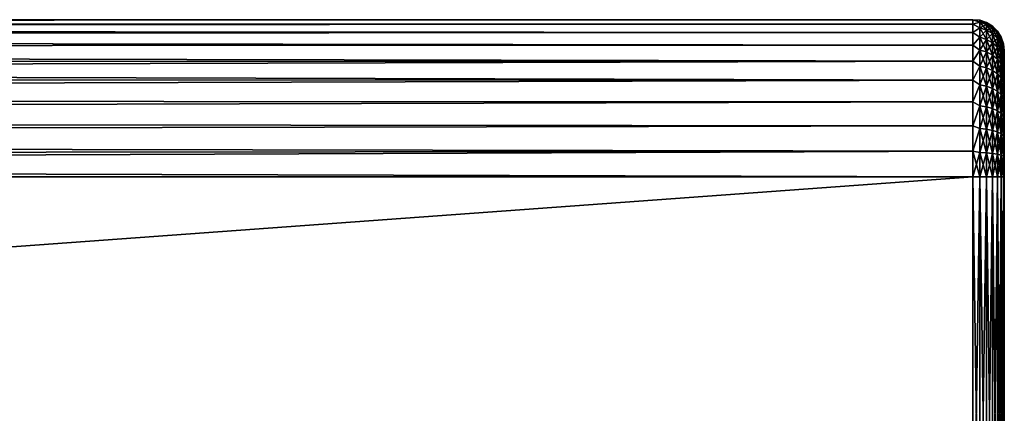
# Model space of a CAD drawing. Extents: x 0 to 500, y -78 to 1786.
# Tile 113 of 195: x 438 to 500, y 825 to 850. Entities that reach past the tile are written whole.
import ezdxf

# ---------------------------------------------------------------- set-up
doc = ezdxf.new("R2010")
doc.units = 0
doc.header["$LTSCALE"] = 52.148148
for name, color, linetype in [('34', 7, 'CONTINUOUS'), ('36', 7, 'CONTINUOUS'), ('37', 7, 'CONTINUOUS'), ('38', 7, 'CONTINUOUS'), ('60', 7, 'CONTINUOUS'), ('61', 7, 'CONTINUOUS'), ('62', 7, 'CONTINUOUS')]:
    doc.layers.add(name, color=color, linetype=linetype)

msp = doc.modelspace()

# ---------------------------------------------------------------- linework, layer by layer
at = {"layer": '34', "color": 7, "linetype": 'CONTINUOUS'}
for points in [[(500, 848.2, 0), (500, 848.17, 0.697), (500, 848.17, -0.697), (500, 848.2, 0)], [(500, 848.17, 0.697), (500, 848.078, 1.389), (500, 848.17, -0.697), (500, 848.17, 0.697)], [(500, 848.17, -0.697), (500, 848.078, 1.389), (500, 848.078, -1.389), (500, 848.17, -0.697)], [(500, 848.078, 1.389), (500, 847.927, 2.071), (500, 848.078, -1.389), (500, 848.078, 1.389)], [(500, 848.078, -1.389), (500, 847.927, 2.071), (500, 847.927, -2.071), (500, 848.078, -1.389)], [(500, 847.927, 2.071), (500, 847.718, 2.736), (500, 847.927, -2.071), (500, 847.927, 2.071)], [(500, 847.927, -2.071), (500, 847.718, 2.736), (500, 847.718, -2.736), (500, 847.927, -2.071)], [(500, 847.718, 2.736), (500, 847.45, 3.381), (500, 847.718, -2.736), (500, 847.718, 2.736)], [(500, 847.718, -2.736), (500, 847.45, 3.381), (500, 847.45, -3.381), (500, 847.718, -2.736)], [(500, 847.45, 3.381), (500, 847.128, 4), (500, 847.45, -3.381), (500, 847.45, 3.381)], [(500, 847.45, -3.381), (500, 847.128, 4), (500, 847.128, -4), (500, 847.45, -3.381)], [(500, 847.128, 4), (500, 846.753, 4.589), (500, 847.128, -4), (500, 847.128, 4)], [(500, 847.128, -4), (500, 846.753, 4.589), (500, 846.753, -4.589), (500, 847.128, -4)], [(500, 846.753, 4.589), (500, 846.328, 5.142), (500, 846.753, -4.589), (500, 846.753, 4.589)], [(500, 846.753, -4.589), (500, 846.328, 5.142), (500, 846.328, -5.142), (500, 846.753, -4.589)], [(500, 846.328, 5.142), (500, 845.857, 5.657), (500, 846.328, -5.142), (500, 846.328, 5.142)], [(500, 846.328, -5.142), (500, 845.857, 5.657), (500, 845.857, -5.657), (500, 846.328, -5.142)], [(500, 845.857, 5.657), (500, 845.342, 6.128), (500, 845.857, -5.657), (500, 845.857, 5.657)], [(500, 845.857, -5.657), (500, 845.342, 6.128), (500, 845.342, -6.128), (500, 845.857, -5.657)], [(500, 845.342, 6.128), (500, 844.789, 6.553), (500, 845.342, -6.128), (500, 845.342, 6.128)], [(500, 845.342, -6.128), (500, 844.789, 6.553), (500, 844.789, -6.553), (500, 845.342, -6.128)], [(500, 844.789, 6.553), (500, 844.2, 6.928), (500, 844.789, -6.553), (500, 844.789, 6.553)], [(500, 844.789, -6.553), (500, 844.2, 6.928), (500, 844.2, -6.928), (500, 844.789, -6.553)], [(500, 844.2, 6.928), (500, 843.581, 7.25), (500, 844.2, -6.928), (500, 844.2, 6.928)], [(500, 844.2, -6.928), (500, 843.581, 7.25), (500, 843.581, -7.25), (500, 844.2, -6.928)], [(500, 843.581, 7.25), (500, 842.936, 7.518), (500, 843.581, -7.25), (500, 843.581, 7.25)], [(500, 843.581, -7.25), (500, 842.936, 7.518), (500, 842.936, -7.518), (500, 843.581, -7.25)], [(500, 842.936, 7.518), (500, 842.271, 7.727), (500, 842.936, -7.518), (500, 842.936, 7.518)], [(500, 842.936, -7.518), (500, 842.271, 7.727), (500, 842.271, -7.727), (500, 842.936, -7.518)], [(500, 842.271, 7.727), (500, 841.589, 7.878), (500, 842.271, -7.727), (500, 842.271, 7.727)], [(500, 842.271, -7.727), (500, 841.589, 7.878), (500, 841.589, -7.878), (500, 842.271, -7.727)], [(500, 841.589, 7.878), (500, 840.897, 7.97), (500, 841.589, -7.878), (500, 841.589, 7.878)], [(500, 841.589, -7.878), (500, 840.897, 7.97), (500, 840.897, -7.97), (500, 841.589, -7.878)], [(500, 840.897, 7.97), (500, 840.2, 8), (500, 840.897, -7.97), (500, 840.897, 7.97)], [(500, 840.897, -7.97), (500, 840.2, 8), (500, 840.2, -8), (500, 840.897, -7.97)], [(500, 840.2, 8), (500, 810.2, 8), (500, 840.2, -8), (500, 840.2, 8)], [(500, 840.2, -8), (500, 810.2, 8), (500, 810.2, -8), (500, 840.2, -8)]]:
    msp.add_3dface(points, dxfattribs=at)
at = {"layer": '36', "color": 7, "linetype": 'CONTINUOUS'}
for points in [[(86.18, 810.2, -10), (86.18, 840.2, -10), (498, 840.2, -10), (86.18, 810.2, -10)], [(498, 810.2, -10), (86.18, 810.2, -10), (498, 840.2, -10), (498, 810.2, -10)]]:
    msp.add_3dface(points, dxfattribs=at)
at = {"layer": '37', "color": 7, "linetype": 'CONTINUOUS'}
for points in [[(89.655, 849.674, -3.2), (89.876, 850.013, -1.923), (498, 849.894, -2.455), (89.655, 849.674, -3.2)], [(89.876, 850.013, 1.923), (89.655, 849.674, 3.2), (498, 849.894, 2.455), (89.876, 850.013, 1.923)], [(89.876, 850.013, -1.923), (89.986, 850.179, -0.641), (498, 850.166, -0.826), (89.876, 850.013, -1.923)], [(89.986, 850.179, 0.641), (89.876, 850.013, 1.923), (498, 850.166, 0.826), (89.986, 850.179, 0.641)], [(498, 849.894, -2.455), (89.876, 850.013, -1.923), (498, 850.166, -0.826), (498, 849.894, -2.455)], [(498, 850.166, 0.826), (89.876, 850.013, 1.923), (498, 849.894, 2.455), (498, 850.166, 0.826)], [(89.986, 850.179, -0.641), (89.986, 850.179, 0.641), (498, 850.166, -0.826), (89.986, 850.179, -0.641)], [(498, 850.166, -0.826), (89.986, 850.179, 0.641), (498, 850.166, 0.826), (498, 850.166, -0.826)], [(89.321, 849.149, -4.462), (89.655, 849.674, -3.2), (498, 849.358, -4.017), (89.321, 849.149, -4.462)], [(89.655, 849.674, 3.2), (89.321, 849.149, 4.462), (498, 849.358, 4.017), (89.655, 849.674, 3.2)], [(498, 848.572, -5.469), (89.321, 849.149, -4.462), (498, 849.358, -4.017), (498, 848.572, -5.469)], [(498, 849.358, 4.017), (89.321, 849.149, 4.462), (498, 848.572, 5.469), (498, 849.358, 4.017)], [(498, 849.358, -4.017), (89.655, 849.674, -3.2), (498, 849.894, -2.455), (498, 849.358, -4.017)], [(498, 849.894, 2.455), (89.655, 849.674, 3.2), (498, 849.358, 4.017), (498, 849.894, 2.455)], [(88.879, 848.424, -5.689), (89.321, 849.149, -4.462), (498, 848.572, -5.469), (88.879, 848.424, -5.689)], [(89.321, 849.149, 4.462), (88.879, 848.424, 5.689), (498, 848.572, 5.469), (89.321, 849.149, 4.462)], [(88.348, 847.492, -6.843), (88.879, 848.424, -5.689), (498, 847.557, -6.773), (88.348, 847.492, -6.843)], [(88.879, 848.424, 5.689), (88.348, 847.492, 6.843), (498, 847.557, 6.773), (88.879, 848.424, 5.689)], [(498, 847.557, -6.773), (88.879, 848.424, -5.689), (498, 848.572, -5.469), (498, 847.557, -6.773)], [(498, 848.572, 5.469), (88.879, 848.424, 5.689), (498, 847.557, 6.773), (498, 848.572, 5.469)], [(88.348, 847.492, 6.843), (87.772, 846.374, 7.866), (498, 847.557, 6.773), (88.348, 847.492, 6.843)], [(498, 847.557, 6.773), (87.772, 846.374, 7.866), (498, 846.342, 7.891), (498, 847.557, 6.773)], [(87.772, 846.374, -7.866), (88.348, 847.492, -6.843), (498, 846.342, -7.891), (87.772, 846.374, -7.866)], [(498, 846.342, -7.891), (88.348, 847.492, -6.843), (498, 847.557, -6.773), (498, 846.342, -7.891)], [(87.22, 845.132, -8.699), (87.772, 846.374, -7.866), (498, 846.342, -7.891), (87.22, 845.132, -8.699)], [(87.772, 846.374, 7.866), (87.22, 845.132, 8.699), (498, 846.342, 7.891), (87.772, 846.374, 7.866)], [(498, 844.959, -8.795), (87.22, 845.132, -8.699), (498, 846.342, -7.891), (498, 844.959, -8.795)], [(498, 846.342, 7.891), (87.22, 845.132, 8.699), (498, 844.959, 8.795), (498, 846.342, 7.891)], [(86.762, 843.853, -9.309), (87.22, 845.132, -8.699), (498, 844.959, -8.795), (86.762, 843.853, -9.309)], [(87.22, 845.132, 8.699), (86.762, 843.853, 9.309), (498, 844.959, 8.795), (87.22, 845.132, 8.699)], [(498, 843.447, -9.458), (86.762, 843.853, -9.309), (498, 844.959, -8.795), (498, 843.447, -9.458)], [(498, 844.959, 8.795), (86.762, 843.853, 9.309), (498, 843.447, 9.458), (498, 844.959, 8.795)], [(86.435, 842.599, -9.708), (86.762, 843.853, -9.309), (498, 843.447, -9.458), (86.435, 842.599, -9.708)], [(86.762, 843.853, 9.309), (86.435, 842.599, 9.708), (498, 843.447, 9.458), (86.762, 843.853, 9.309)], [(498, 841.846, -9.864), (86.435, 842.599, -9.708), (498, 843.447, -9.458), (498, 841.846, -9.864)], [(498, 843.447, 9.458), (86.435, 842.599, 9.708), (498, 841.846, 9.864), (498, 843.447, 9.458)], [(86.243, 841.386, -9.929), (86.435, 842.599, -9.708), (498, 841.846, -9.864), (86.243, 841.386, -9.929)], [(86.435, 842.599, 9.708), (86.243, 841.386, 9.929), (498, 841.846, 9.864), (86.435, 842.599, 9.708)], [(86.243, 841.386, 9.929), (86.18, 840.2, 10), (498, 841.846, 9.864), (86.243, 841.386, 9.929)], [(498, 841.846, 9.864), (86.18, 840.2, 10), (498, 840.2, 10), (498, 841.846, 9.864)], [(498, 840.2, -10), (86.243, 841.386, -9.929), (498, 841.846, -9.864), (498, 840.2, -10)], [(86.18, 840.2, -10), (86.243, 841.386, -9.929), (498, 840.2, -10), (86.18, 840.2, -10)]]:
    msp.add_3dface(points, dxfattribs=at)
at = {"layer": '38', "color": 7, "linetype": 'CONTINUOUS'}
for points in [[(86.18, 840.2, 10), (86.18, 810.2, 10), (498, 810.2, 10), (86.18, 840.2, 10)], [(86.18, 840.2, 10), (498, 810.2, 10), (498, 840.2, 10), (86.18, 840.2, 10)]]:
    msp.add_3dface(points, dxfattribs=at)
at = {"layer": '60', "color": 7, "linetype": 'CONTINUOUS'}
for points in [[(498, 840.2, 10), (498, 810.2, 10), (498.445, 810.2, 9.95), (498, 840.2, 10)], [(498, 840.2, 10), (498.445, 810.2, 9.95), (498.445, 840.2, 9.95), (498, 840.2, 10)], [(498.445, 810.2, 9.95), (498.868, 810.2, 9.802), (498.445, 840.2, 9.95), (498.445, 810.2, 9.95)], [(498.868, 810.2, 9.802), (498.868, 840.2, 9.802), (498.445, 840.2, 9.95), (498.868, 810.2, 9.802)], [(498.868, 810.2, 9.802), (499.248, 810.2, 9.563), (498.868, 840.2, 9.802), (498.868, 810.2, 9.802)], [(499.248, 810.2, 9.563), (499.248, 840.2, 9.563), (498.868, 840.2, 9.802), (499.248, 810.2, 9.563)], [(499.248, 810.2, 9.563), (499.565, 810.2, 9.246), (499.248, 840.2, 9.563), (499.248, 810.2, 9.563)], [(499.565, 810.2, 9.246), (499.565, 840.2, 9.246), (499.248, 840.2, 9.563), (499.565, 810.2, 9.246)], [(499.565, 810.2, 9.246), (499.803, 810.2, 8.866), (499.565, 840.2, 9.246), (499.565, 810.2, 9.246)], [(499.803, 810.2, 8.866), (499.803, 840.2, 8.866), (499.565, 840.2, 9.246), (499.803, 810.2, 8.866)], [(499.803, 810.2, 8.866), (499.95, 810.2, 8.443), (499.803, 840.2, 8.866), (499.803, 810.2, 8.866)], [(499.95, 810.2, 8.443), (499.95, 840.2, 8.443), (499.803, 840.2, 8.866), (499.95, 810.2, 8.443)], [(500, 810.2, 8), (500, 840.2, 8), (499.95, 840.2, 8.443), (500, 810.2, 8)], [(499.95, 810.2, 8.443), (500, 810.2, 8), (499.95, 840.2, 8.443), (499.95, 810.2, 8.443)]]:
    msp.add_3dface(points, dxfattribs=at)
at = {"layer": '61', "color": 7, "linetype": 'CONTINUOUS'}
for points in [[(498, 849.894, -2.455), (498, 850.166, -0.826), (498.445, 850.027, -1.557), (498, 849.894, -2.455)], [(498, 850.166, -0.826), (498, 850.166, 0.826), (498.445, 850.15), (498, 850.166, -0.826)], [(498, 850.166, -0.826), (498.445, 850.15), (498.445, 850.027, -1.557), (498, 850.166, -0.826)], [(498, 850.166, 0.826), (498, 849.894, 2.455), (498.445, 850.027, 1.557), (498, 850.166, 0.826)], [(498, 850.166, 0.826), (498.445, 850.027, 1.557), (498.445, 850.15), (498, 850.166, 0.826)], [(498, 849.894, -2.455), (498.445, 850.027, -1.557), (498.445, 849.663, -3.075), (498, 849.894, -2.455)], [(498, 849.894, 2.455), (498.445, 849.663, 3.075), (498.445, 850.027, 1.557), (498, 849.894, 2.455)], [(498.868, 850.002), (498.868, 849.881, -1.533), (498.445, 850.15), (498.868, 850.002)], [(498.445, 850.027, 1.557), (498.868, 850.002), (498.445, 850.15), (498.445, 850.027, 1.557)], [(498.445, 850.15), (498.868, 849.881, -1.533), (498.445, 850.027, -1.557), (498.445, 850.15)], [(498.868, 849.881, 1.533), (498.868, 850.002), (498.445, 850.027, 1.557), (498.868, 849.881, 1.533)], [(498.445, 849.663, 3.075), (498.868, 849.881, 1.533), (498.445, 850.027, 1.557), (498.445, 849.663, 3.075)], [(498.868, 849.881, -1.533), (498.868, 849.522, -3.029), (498.445, 850.027, -1.557), (498.868, 849.881, -1.533)], [(498.445, 850.027, -1.557), (498.868, 849.522, -3.029), (498.445, 849.663, -3.075), (498.445, 850.027, -1.557)], [(499.248, 849.763), (499.248, 849.645, -1.496), (498.868, 850.002), (499.248, 849.763)], [(498.868, 849.881, 1.533), (499.248, 849.763), (498.868, 850.002), (498.868, 849.881, 1.533)], [(498.868, 850.002), (499.248, 849.645, -1.496), (498.868, 849.881, -1.533), (498.868, 850.002)], [(498, 849.358, -4.017), (498, 849.894, -2.455), (498.445, 849.663, -3.075), (498, 849.358, -4.017)], [(498, 849.894, 2.455), (498, 849.358, 4.017), (498.445, 849.663, 3.075), (498, 849.894, 2.455)], [(498, 849.358, -4.017), (498.445, 849.663, -3.075), (498.445, 849.065, -4.517), (498, 849.358, -4.017)], [(498, 849.358, 4.017), (498.445, 849.065, 4.517), (498.445, 849.663, 3.075), (498, 849.358, 4.017)], [(498, 848.572, -5.469), (498, 849.358, -4.017), (498.445, 849.065, -4.517), (498, 848.572, -5.469)], [(498, 849.358, 4.017), (498, 848.572, 5.469), (498.445, 849.065, 4.517), (498, 849.358, 4.017)], [(498.868, 849.522, 3.029), (498.868, 849.881, 1.533), (498.445, 849.663, 3.075), (498.868, 849.522, 3.029)], [(498.445, 849.065, 4.517), (498.868, 849.522, 3.029), (498.445, 849.663, 3.075), (498.445, 849.065, 4.517)], [(498.868, 849.522, -3.029), (498.868, 848.933, -4.45), (498.445, 849.663, -3.075), (498.868, 849.522, -3.029)], [(498.445, 849.663, -3.075), (498.868, 848.933, -4.45), (498.445, 849.065, -4.517), (498.445, 849.663, -3.075)], [(498.868, 848.933, 4.45), (498.868, 849.522, 3.029), (498.445, 849.065, 4.517), (498.868, 848.933, 4.45)], [(499.248, 849.645, 1.496), (499.248, 849.763), (498.868, 849.881, 1.533), (499.248, 849.645, 1.496)], [(498.868, 849.522, 3.029), (499.248, 849.645, 1.496), (498.868, 849.881, 1.533), (498.868, 849.522, 3.029)], [(499.248, 849.645, -1.496), (499.248, 849.295, -2.955), (498.868, 849.881, -1.533), (499.248, 849.645, -1.496)], [(498.868, 849.881, -1.533), (499.248, 849.295, -2.955), (498.868, 849.522, -3.029), (498.868, 849.881, -1.533)], [(499.248, 849.295, 2.955), (499.248, 849.645, 1.496), (498.868, 849.522, 3.029), (499.248, 849.295, 2.955)], [(498.868, 848.933, 4.45), (499.248, 849.295, 2.955), (498.868, 849.522, 3.029), (498.868, 848.933, 4.45)], [(499.248, 849.295, -2.955), (499.248, 848.721, -4.342), (498.868, 849.522, -3.029), (499.248, 849.295, -2.955)], [(498.868, 849.522, -3.029), (499.248, 848.721, -4.342), (498.868, 848.933, -4.45), (498.868, 849.522, -3.029)], [(499.565, 849.446), (499.565, 849.332, -1.446), (499.248, 849.763), (499.565, 849.446)], [(499.248, 849.645, 1.496), (499.565, 849.446), (499.248, 849.763), (499.248, 849.645, 1.496)], [(499.248, 849.763), (499.565, 849.332, -1.446), (499.248, 849.645, -1.496), (499.248, 849.763)], [(499.565, 849.332, 1.446), (499.565, 849.446), (499.248, 849.645, 1.496), (499.565, 849.332, 1.446)], [(499.248, 849.295, 2.955), (499.565, 849.332, 1.446), (499.248, 849.645, 1.496), (499.248, 849.295, 2.955)], [(499.565, 849.332, -1.446), (499.565, 848.993, -2.857), (499.248, 849.645, -1.496), (499.565, 849.332, -1.446)], [(499.248, 849.645, -1.496), (499.565, 848.993, -2.857), (499.248, 849.295, -2.955), (499.248, 849.645, -1.496)], [(499.565, 848.993, 2.857), (499.565, 849.332, 1.446), (499.248, 849.295, 2.955), (499.565, 848.993, 2.857)], [(499.803, 849.066), (499.803, 848.957, -1.387), (499.565, 849.446), (499.803, 849.066)], [(499.565, 849.332, 1.446), (499.803, 849.066), (499.565, 849.446), (499.565, 849.332, 1.446)], [(499.565, 849.446), (499.803, 848.957, -1.387), (499.565, 849.332, -1.446), (499.565, 849.446)], [(499.803, 848.957, 1.387), (499.803, 849.066), (499.565, 849.332, 1.446), (499.803, 848.957, 1.387)], [(499.565, 848.993, 2.857), (499.803, 848.957, 1.387), (499.565, 849.332, 1.446), (499.565, 848.993, 2.857)], [(499.803, 848.957, -1.387), (499.803, 848.632, -2.74), (499.565, 849.332, -1.446), (499.803, 848.957, -1.387)], [(499.565, 849.332, -1.446), (499.803, 848.632, -2.74), (499.565, 848.993, -2.857), (499.565, 849.332, -1.446)], [(498, 848.572, -5.469), (498.445, 849.065, -4.517), (498.445, 848.25, -5.848), (498, 848.572, -5.469)], [(498, 848.572, 5.469), (498.445, 848.25, 5.848), (498.445, 849.065, 4.517), (498, 848.572, 5.469)], [(498.445, 848.25, 5.848), (498.868, 848.933, 4.45), (498.445, 849.065, 4.517), (498.445, 848.25, 5.848)], [(498.868, 848.933, -4.45), (498.868, 848.13, -5.761), (498.445, 849.065, -4.517), (498.868, 848.933, -4.45)], [(498.445, 849.065, -4.517), (498.868, 848.13, -5.761), (498.445, 848.25, -5.848), (498.445, 849.065, -4.517)], [(498.868, 848.13, 5.761), (498.868, 848.933, 4.45), (498.445, 848.25, 5.848), (498.868, 848.13, 5.761)], [(499.248, 848.721, 4.342), (499.248, 849.295, 2.955), (498.868, 848.933, 4.45), (499.248, 848.721, 4.342)], [(498.868, 848.13, 5.761), (499.248, 848.721, 4.342), (498.868, 848.933, 4.45), (498.868, 848.13, 5.761)], [(499.248, 848.721, -4.342), (499.248, 847.937, -5.621), (498.868, 848.933, -4.45), (499.248, 848.721, -4.342)], [(498.868, 848.933, -4.45), (499.248, 847.937, -5.621), (498.868, 848.13, -5.761), (498.868, 848.933, -4.45)], [(499.248, 847.937, 5.621), (499.248, 848.721, 4.342), (498.868, 848.13, 5.761), (499.248, 847.937, 5.621)], [(499.248, 848.721, 4.342), (499.565, 848.993, 2.857), (499.248, 849.295, 2.955), (499.248, 848.721, 4.342)], [(499.565, 848.993, -2.857), (499.565, 848.438, -4.198), (499.248, 849.295, -2.955), (499.565, 848.993, -2.857)], [(499.248, 849.295, -2.955), (499.565, 848.438, -4.198), (499.248, 848.721, -4.342), (499.248, 849.295, -2.955)], [(499.565, 848.438, 4.198), (499.565, 848.993, 2.857), (499.248, 848.721, 4.342), (499.565, 848.438, 4.198)], [(499.248, 847.937, 5.621), (499.565, 848.438, 4.198), (499.248, 848.721, 4.342), (499.248, 847.937, 5.621)], [(499.565, 848.438, -4.198), (499.565, 847.68, -5.435), (499.248, 848.721, -4.342), (499.565, 848.438, -4.198)], [(499.248, 848.721, -4.342), (499.565, 847.68, -5.435), (499.248, 847.937, -5.621), (499.248, 848.721, -4.342)], [(499.803, 848.632, 2.74), (499.803, 848.957, 1.387), (499.565, 848.993, 2.857), (499.803, 848.632, 2.74)], [(499.565, 848.438, 4.198), (499.803, 848.632, 2.74), (499.565, 848.993, 2.857), (499.565, 848.438, 4.198)], [(499.803, 848.632, -2.74), (499.803, 848.1, -4.025), (499.565, 848.993, -2.857), (499.803, 848.632, -2.74)], [(499.565, 848.993, -2.857), (499.803, 848.1, -4.025), (499.565, 848.438, -4.198), (499.565, 848.993, -2.857)], [(499.95, 848.643), (499.95, 848.539, -1.321), (499.803, 849.066), (499.95, 848.643)], [(499.803, 848.957, 1.387), (499.95, 848.643), (499.803, 849.066), (499.803, 848.957, 1.387)], [(499.803, 849.066), (499.95, 848.539, -1.321), (499.803, 848.957, -1.387), (499.803, 849.066)], [(499.95, 848.539, 1.321), (499.95, 848.643), (499.803, 848.957, 1.387), (499.95, 848.539, 1.321)], [(499.803, 848.632, 2.74), (499.95, 848.539, 1.321), (499.803, 848.957, 1.387), (499.803, 848.632, 2.74)], [(499.95, 848.539, -1.321), (499.95, 848.23, -2.609), (499.803, 848.957, -1.387), (499.95, 848.539, -1.321)], [(499.803, 848.957, -1.387), (499.95, 848.23, -2.609), (499.803, 848.632, -2.74), (499.803, 848.957, -1.387)], [(498, 847.557, -6.773), (498, 848.572, -5.469), (498.445, 848.25, -5.848), (498, 847.557, -6.773)], [(498, 848.572, 5.469), (498, 847.557, 6.773), (498.445, 848.25, 5.848), (498, 848.572, 5.469)], [(498, 847.557, -6.773), (498.445, 848.25, -5.848), (498.445, 847.236, -7.036), (498, 847.557, -6.773)], [(498, 847.557, 6.773), (498.445, 847.236, 7.036), (498.445, 848.25, 5.848), (498, 847.557, 6.773)], [(498.445, 847.236, 7.036), (498.868, 848.13, 5.761), (498.445, 848.25, 5.848), (498.445, 847.236, 7.036)], [(498.868, 848.13, -5.761), (498.868, 847.131, -6.931), (498.445, 848.25, -5.848), (498.868, 848.13, -5.761)], [(498.445, 848.25, -5.848), (498.868, 847.131, -6.931), (498.445, 847.236, -7.036), (498.445, 848.25, -5.848)], [(498.868, 847.131, 6.931), (498.868, 848.13, 5.761), (498.445, 847.236, 7.036), (498.868, 847.131, 6.931)], [(498.868, 847.131, 6.931), (499.248, 847.937, 5.621), (498.868, 848.13, 5.761), (498.868, 847.131, 6.931)], [(499.248, 847.937, -5.621), (499.248, 846.962, -6.762), (498.868, 848.13, -5.761), (499.248, 847.937, -5.621)], [(498.868, 848.13, -5.761), (499.248, 846.962, -6.762), (498.868, 847.131, -6.931), (498.868, 848.13, -5.761)], [(499.565, 847.68, 5.435), (499.565, 848.438, 4.198), (499.248, 847.937, 5.621), (499.565, 847.68, 5.435)], [(499.803, 848.1, 4.025), (499.803, 848.632, 2.74), (499.565, 848.438, 4.198), (499.803, 848.1, 4.025)], [(499.565, 847.68, 5.435), (499.803, 848.1, 4.025), (499.565, 848.438, 4.198), (499.565, 847.68, 5.435)], [(499.803, 848.1, -4.025), (499.803, 847.373, -5.211), (499.565, 848.438, -4.198), (499.803, 848.1, -4.025)], [(499.565, 848.438, -4.198), (499.803, 847.373, -5.211), (499.565, 847.68, -5.435), (499.565, 848.438, -4.198)], [(499.803, 847.373, 5.211), (499.803, 848.1, 4.025), (499.565, 847.68, 5.435), (499.803, 847.373, 5.211)], [(499.95, 848.23, 2.609), (499.95, 848.539, 1.321), (499.803, 848.632, 2.74), (499.95, 848.23, 2.609)], [(499.803, 848.1, 4.025), (499.95, 848.23, 2.609), (499.803, 848.632, 2.74), (499.803, 848.1, 4.025)], [(499.95, 848.23, -2.609), (499.95, 847.723, -3.833), (499.803, 848.632, -2.74), (499.95, 848.23, -2.609)], [(499.803, 848.632, -2.74), (499.95, 847.723, -3.833), (499.803, 848.1, -4.025), (499.803, 848.632, -2.74)], [(499.95, 847.723, 3.833), (499.95, 848.23, 2.609), (499.803, 848.1, 4.025), (499.95, 847.723, 3.833)], [(499.803, 847.373, 5.211), (499.95, 847.723, 3.833), (499.803, 848.1, 4.025), (499.803, 847.373, 5.211)], [(499.95, 847.723, -3.833), (499.95, 847.03, -4.963), (499.803, 848.1, -4.025), (499.95, 847.723, -3.833)], [(499.803, 848.1, -4.025), (499.95, 847.03, -4.963), (499.803, 847.373, -5.211), (499.803, 848.1, -4.025)], [(500, 848.2, 0), (500, 848.17, -0.697), (499.95, 848.643), (500, 848.2, 0)], [(499.95, 848.539, 1.321), (500, 848.2, 0), (499.95, 848.643), (499.95, 848.539, 1.321)], [(499.95, 848.643), (500, 848.17, -0.697), (499.95, 848.539, -1.321), (499.95, 848.643)], [(500, 848.078, 1.389), (500, 848.17, 0.697), (499.95, 848.539, 1.321), (500, 848.078, 1.389)], [(499.95, 848.23, 2.609), (500, 848.078, 1.389), (499.95, 848.539, 1.321), (499.95, 848.23, 2.609)], [(500, 848.17, 0.697), (500, 848.2, 0), (499.95, 848.539, 1.321), (500, 848.17, 0.697)], [(500, 848.17, -0.697), (500, 848.078, -1.389), (499.95, 848.539, -1.321), (500, 848.17, -0.697)], [(500, 848.078, -1.389), (500, 847.927, -2.071), (499.95, 848.539, -1.321), (500, 848.078, -1.389)], [(499.95, 848.539, -1.321), (500, 847.927, -2.071), (499.95, 848.23, -2.609), (499.95, 848.539, -1.321)], [(500, 847.718, 2.736), (500, 847.927, 2.071), (499.95, 848.23, 2.609), (500, 847.718, 2.736)], [(499.95, 847.723, 3.833), (500, 847.718, 2.736), (499.95, 848.23, 2.609), (499.95, 847.723, 3.833)], [(500, 847.927, 2.071), (500, 848.078, 1.389), (499.95, 848.23, 2.609), (500, 847.927, 2.071)], [(500, 847.927, -2.071), (500, 847.718, -2.736), (499.95, 848.23, -2.609), (500, 847.927, -2.071)], [(500, 847.718, -2.736), (500, 847.45, -3.381), (499.95, 848.23, -2.609), (500, 847.718, -2.736)], [(499.95, 848.23, -2.609), (500, 847.45, -3.381), (499.95, 847.723, -3.833), (499.95, 848.23, -2.609)], [(498, 846.342, -7.891), (498, 847.557, -6.773), (498.445, 847.236, -7.036), (498, 846.342, -7.891)], [(498, 847.557, 6.773), (498, 846.342, 7.891), (498.445, 847.236, 7.036), (498, 847.557, 6.773)], [(499.248, 846.962, 6.762), (499.248, 847.937, 5.621), (498.868, 847.131, 6.931), (499.248, 846.962, 6.762)], [(499.248, 846.962, 6.762), (499.565, 847.68, 5.435), (499.248, 847.937, 5.621), (499.248, 846.962, 6.762)], [(499.565, 847.68, -5.435), (499.565, 846.738, -6.538), (499.248, 847.937, -5.621), (499.565, 847.68, -5.435)], [(499.248, 847.937, -5.621), (499.565, 846.738, -6.538), (499.248, 846.962, -6.762), (499.248, 847.937, -5.621)], [(499.565, 846.738, 6.538), (499.565, 847.68, 5.435), (499.248, 846.962, 6.762), (499.565, 846.738, 6.538)], [(499.565, 846.738, 6.538), (499.803, 847.373, 5.211), (499.565, 847.68, 5.435), (499.565, 846.738, 6.538)], [(499.803, 847.373, -5.211), (499.803, 846.469, -6.269), (499.565, 847.68, -5.435), (499.803, 847.373, -5.211)], [(499.565, 847.68, -5.435), (499.803, 846.469, -6.269), (499.565, 846.738, -6.538), (499.565, 847.68, -5.435)], [(499.95, 847.03, 4.963), (499.95, 847.723, 3.833), (499.803, 847.373, 5.211), (499.95, 847.03, 4.963)], [(500, 847.128, 4), (500, 847.45, 3.381), (499.95, 847.723, 3.833), (500, 847.128, 4)], [(499.95, 847.03, 4.963), (500, 847.128, 4), (499.95, 847.723, 3.833), (499.95, 847.03, 4.963)], [(500, 847.45, 3.381), (500, 847.718, 2.736), (499.95, 847.723, 3.833), (500, 847.45, 3.381)], [(500, 847.45, -3.381), (500, 847.128, -4), (499.95, 847.723, -3.833), (500, 847.45, -3.381)], [(500, 847.128, -4), (500, 846.753, -4.589), (499.95, 847.723, -3.833), (500, 847.128, -4)], [(499.95, 847.723, -3.833), (500, 846.753, -4.589), (499.95, 847.03, -4.963), (499.95, 847.723, -3.833)], [(498, 846.342, -7.891), (498.445, 847.236, -7.036), (498.445, 846.048, -8.05), (498, 846.342, -7.891)], [(498, 846.342, 7.891), (498.445, 846.048, 8.05), (498.445, 847.236, 7.036), (498, 846.342, 7.891)], [(498.445, 846.048, 8.05), (498.868, 847.131, 6.931), (498.445, 847.236, 7.036), (498.445, 846.048, 8.05)], [(498.868, 847.131, -6.931), (498.868, 845.961, -7.93), (498.445, 847.236, -7.036), (498.868, 847.131, -6.931)], [(498.445, 847.236, -7.036), (498.868, 845.961, -7.93), (498.445, 846.048, -8.05), (498.445, 847.236, -7.036)], [(498.868, 845.961, 7.93), (498.868, 847.131, 6.931), (498.445, 846.048, 8.05), (498.868, 845.961, 7.93)], [(498.868, 845.961, 7.93), (499.248, 846.962, 6.762), (498.868, 847.131, 6.931), (498.868, 845.961, 7.93)], [(499.248, 846.962, -6.762), (499.248, 845.821, -7.737), (498.868, 847.131, -6.931), (499.248, 846.962, -6.762)], [(498.868, 847.131, -6.931), (499.248, 845.821, -7.737), (498.868, 845.961, -7.93), (498.868, 847.131, -6.931)], [(499.248, 845.821, 7.737), (499.248, 846.962, 6.762), (498.868, 845.961, 7.93), (499.248, 845.821, 7.737)], [(499.248, 845.821, 7.737), (499.565, 846.738, 6.538), (499.248, 846.962, 6.762), (499.248, 845.821, 7.737)], [(499.565, 846.738, -6.538), (499.565, 845.635, -7.48), (499.248, 846.962, -6.762), (499.565, 846.738, -6.538)], [(499.248, 846.962, -6.762), (499.565, 845.635, -7.48), (499.248, 845.821, -7.737), (499.248, 846.962, -6.762)], [(499.803, 846.469, 6.269), (499.803, 847.373, 5.211), (499.565, 846.738, 6.538), (499.803, 846.469, 6.269)], [(499.803, 846.469, 6.269), (499.95, 847.03, 4.963), (499.803, 847.373, 5.211), (499.803, 846.469, 6.269)], [(499.95, 847.03, -4.963), (499.95, 846.17, -5.97), (499.803, 847.373, -5.211), (499.95, 847.03, -4.963)], [(499.803, 847.373, -5.211), (499.95, 846.17, -5.97), (499.803, 846.469, -6.269), (499.803, 847.373, -5.211)], [(499.95, 846.17, 5.97), (499.95, 847.03, 4.963), (499.803, 846.469, 6.269), (499.95, 846.17, 5.97)], [(500, 846.753, 4.589), (500, 847.128, 4), (499.95, 847.03, 4.963), (500, 846.753, 4.589)], [(500, 846.328, 5.142), (500, 846.753, 4.589), (499.95, 847.03, 4.963), (500, 846.328, 5.142)], [(499.95, 846.17, 5.97), (500, 846.328, 5.142), (499.95, 847.03, 4.963), (499.95, 846.17, 5.97)], [(500, 846.753, -4.589), (500, 846.328, -5.142), (499.95, 847.03, -4.963), (500, 846.753, -4.589)], [(500, 846.328, -5.142), (500, 845.857, -5.657), (499.95, 847.03, -4.963), (500, 846.328, -5.142)], [(499.95, 847.03, -4.963), (500, 845.857, -5.657), (499.95, 846.17, -5.97), (499.95, 847.03, -4.963)], [(498, 844.959, -8.795), (498, 846.342, -7.891), (498.445, 846.048, -8.05), (498, 844.959, -8.795)], [(498, 846.342, 7.891), (498, 844.959, 8.795), (498.445, 846.048, 8.05), (498, 846.342, 7.891)], [(499.565, 845.635, 7.48), (499.565, 846.738, 6.538), (499.248, 845.821, 7.737), (499.565, 845.635, 7.48)], [(499.565, 845.635, 7.48), (499.803, 846.469, 6.269), (499.565, 846.738, 6.538), (499.565, 845.635, 7.48)], [(499.803, 846.469, -6.269), (499.803, 845.411, -7.173), (499.565, 846.738, -6.538), (499.803, 846.469, -6.269)], [(499.565, 846.738, -6.538), (499.803, 845.411, -7.173), (499.565, 845.635, -7.48), (499.565, 846.738, -6.538)], [(499.803, 845.411, 7.173), (499.803, 846.469, 6.269), (499.565, 845.635, 7.48), (499.803, 845.411, 7.173)], [(499.803, 845.411, 7.173), (499.95, 846.17, 5.97), (499.803, 846.469, 6.269), (499.803, 845.411, 7.173)], [(499.95, 846.17, -5.97), (499.95, 845.163, -6.83), (499.803, 846.469, -6.269), (499.95, 846.17, -5.97)], [(499.803, 846.469, -6.269), (499.95, 845.163, -6.83), (499.803, 845.411, -7.173), (499.803, 846.469, -6.269)], [(500, 845.857, 5.657), (500, 846.328, 5.142), (499.95, 846.17, 5.97), (500, 845.857, 5.657)], [(498, 844.959, -8.795), (498.445, 846.048, -8.05), (498.445, 844.717, -8.865), (498, 844.959, -8.795)], [(498, 844.959, 8.795), (498.445, 844.717, 8.865), (498.445, 846.048, 8.05), (498, 844.959, 8.795)], [(498.445, 844.717, 8.865), (498.868, 845.961, 7.93), (498.445, 846.048, 8.05), (498.445, 844.717, 8.865)], [(498.868, 845.961, -7.93), (498.868, 844.65, -8.733), (498.445, 846.048, -8.05), (498.868, 845.961, -7.93)], [(498.445, 846.048, -8.05), (498.868, 844.65, -8.733), (498.445, 844.717, -8.865), (498.445, 846.048, -8.05)], [(498.868, 844.65, 8.733), (498.868, 845.961, 7.93), (498.445, 844.717, 8.865), (498.868, 844.65, 8.733)], [(498.868, 844.65, 8.733), (499.248, 845.821, 7.737), (498.868, 845.961, 7.93), (498.868, 844.65, 8.733)], [(499.248, 845.821, -7.737), (499.248, 844.542, -8.521), (498.868, 845.961, -7.93), (499.248, 845.821, -7.737)], [(498.868, 845.961, -7.93), (499.248, 844.542, -8.521), (498.868, 844.65, -8.733), (498.868, 845.961, -7.93)], [(499.248, 844.542, 8.521), (499.248, 845.821, 7.737), (498.868, 844.65, 8.733), (499.248, 844.542, 8.521)], [(499.248, 844.542, 8.521), (499.565, 845.635, 7.48), (499.248, 845.821, 7.737), (499.248, 844.542, 8.521)], [(499.565, 845.635, -7.48), (499.565, 844.398, -8.238), (499.248, 845.821, -7.737), (499.565, 845.635, -7.48)], [(499.248, 845.821, -7.737), (499.565, 844.398, -8.238), (499.248, 844.542, -8.521), (499.248, 845.821, -7.737)], [(499.565, 844.398, 8.238), (499.565, 845.635, 7.48), (499.248, 844.542, 8.521), (499.565, 844.398, 8.238)], [(499.565, 844.398, 8.238), (499.803, 845.411, 7.173), (499.565, 845.635, 7.48), (499.565, 844.398, 8.238)], [(499.803, 845.411, -7.173), (499.803, 844.225, -7.9), (499.565, 845.635, -7.48), (499.803, 845.411, -7.173)], [(499.565, 845.635, -7.48), (499.803, 844.225, -7.9), (499.565, 844.398, -8.238), (499.565, 845.635, -7.48)], [(499.95, 845.163, 6.83), (499.95, 846.17, 5.97), (499.803, 845.411, 7.173), (499.95, 845.163, 6.83)], [(499.95, 845.163, 6.83), (500, 845.857, 5.657), (499.95, 846.17, 5.97), (499.95, 845.163, 6.83)], [(500, 845.857, -5.657), (500, 845.342, -6.128), (499.95, 846.17, -5.97), (500, 845.857, -5.657)], [(499.95, 846.17, -5.97), (500, 845.342, -6.128), (499.95, 845.163, -6.83), (499.95, 846.17, -5.97)], [(500, 845.342, 6.128), (500, 845.857, 5.657), (499.95, 845.163, 6.83), (500, 845.342, 6.128)], [(498, 843.447, -9.458), (498, 844.959, -8.795), (498.445, 844.717, -8.865), (498, 843.447, -9.458)], [(498, 844.959, 8.795), (498, 843.447, 9.458), (498.445, 844.717, 8.865), (498, 844.959, 8.795)], [(499.803, 844.225, 7.9), (499.803, 845.411, 7.173), (499.565, 844.398, 8.238), (499.803, 844.225, 7.9)], [(499.803, 844.225, 7.9), (499.95, 845.163, 6.83), (499.803, 845.411, 7.173), (499.803, 844.225, 7.9)], [(499.95, 845.163, -6.83), (499.95, 844.033, -7.523), (499.803, 845.411, -7.173), (499.95, 845.163, -6.83)], [(499.803, 845.411, -7.173), (499.95, 844.033, -7.523), (499.803, 844.225, -7.9), (499.803, 845.411, -7.173)], [(499.95, 844.033, 7.523), (499.95, 845.163, 6.83), (499.803, 844.225, 7.9), (499.95, 844.033, 7.523)], [(500, 844.789, 6.553), (500, 845.342, 6.128), (499.95, 845.163, 6.83), (500, 844.789, 6.553)], [(500, 845.342, -6.128), (500, 844.789, -6.553), (499.95, 845.163, -6.83), (500, 845.342, -6.128)], [(499.95, 844.033, 7.523), (500, 844.789, 6.553), (499.95, 845.163, 6.83), (499.95, 844.033, 7.523)], [(500, 844.789, -6.553), (500, 844.2, -6.928), (499.95, 845.163, -6.83), (500, 844.789, -6.553)], [(499.95, 845.163, -6.83), (500, 844.2, -6.928), (499.95, 844.033, -7.523), (499.95, 845.163, -6.83)], [(498, 843.447, -9.458), (498.445, 844.717, -8.865), (498.445, 843.275, -9.463), (498, 843.447, -9.458)], [(498, 843.447, 9.458), (498.445, 843.275, 9.463), (498.445, 844.717, 8.865), (498, 843.447, 9.458)], [(498.445, 843.275, 9.463), (498.868, 844.65, 8.733), (498.445, 844.717, 8.865), (498.445, 843.275, 9.463)], [(498.868, 844.65, -8.733), (498.868, 843.229, -9.322), (498.445, 844.717, -8.865), (498.868, 844.65, -8.733)], [(498.445, 844.717, -8.865), (498.868, 843.229, -9.322), (498.445, 843.275, -9.463), (498.445, 844.717, -8.865)], [(498.868, 843.229, 9.322), (498.868, 844.65, 8.733), (498.445, 843.275, 9.463), (498.868, 843.229, 9.322)], [(498.868, 843.229, 9.322), (499.248, 844.542, 8.521), (498.868, 844.65, 8.733), (498.868, 843.229, 9.322)], [(499.248, 844.542, -8.521), (499.248, 843.155, -9.095), (498.868, 844.65, -8.733), (499.248, 844.542, -8.521)], [(498.868, 844.65, -8.733), (499.248, 843.155, -9.095), (498.868, 843.229, -9.322), (498.868, 844.65, -8.733)], [(499.248, 843.155, 9.095), (499.248, 844.542, 8.521), (498.868, 843.229, 9.322), (499.248, 843.155, 9.095)], [(499.248, 843.155, 9.095), (499.565, 844.398, 8.238), (499.248, 844.542, 8.521), (499.248, 843.155, 9.095)], [(499.565, 844.398, -8.238), (499.565, 843.057, -8.793), (499.248, 844.542, -8.521), (499.565, 844.398, -8.238)], [(499.248, 844.542, -8.521), (499.565, 843.057, -8.793), (499.248, 843.155, -9.095), (499.248, 844.542, -8.521)], [(499.565, 843.057, 8.793), (499.565, 844.398, 8.238), (499.248, 843.155, 9.095), (499.565, 843.057, 8.793)], [(499.565, 843.057, 8.793), (499.803, 844.225, 7.9), (499.565, 844.398, 8.238), (499.565, 843.057, 8.793)], [(499.803, 844.225, -7.9), (499.803, 842.94, -8.432), (499.565, 844.398, -8.238), (499.803, 844.225, -7.9)], [(499.565, 844.398, -8.238), (499.803, 842.94, -8.432), (499.565, 843.057, -8.793), (499.565, 844.398, -8.238)], [(500, 844.2, 6.928), (500, 844.789, 6.553), (499.95, 844.033, 7.523), (500, 844.2, 6.928)], [(499.803, 842.94, 8.432), (499.803, 844.225, 7.9), (499.565, 843.057, 8.793), (499.803, 842.94, 8.432)], [(499.803, 842.94, 8.432), (499.95, 844.033, 7.523), (499.803, 844.225, 7.9), (499.803, 842.94, 8.432)], [(499.95, 844.033, -7.523), (499.95, 842.809, -8.03), (499.803, 844.225, -7.9), (499.95, 844.033, -7.523)], [(499.803, 844.225, -7.9), (499.95, 842.809, -8.03), (499.803, 842.94, -8.432), (499.803, 844.225, -7.9)], [(499.95, 842.809, 8.03), (499.95, 844.033, 7.523), (499.803, 842.94, 8.432), (499.95, 842.809, 8.03)], [(500, 843.581, 7.25), (500, 844.2, 6.928), (499.95, 844.033, 7.523), (500, 843.581, 7.25)], [(500, 844.2, -6.928), (500, 843.581, -7.25), (499.95, 844.033, -7.523), (500, 844.2, -6.928)], [(499.95, 842.809, 8.03), (500, 843.581, 7.25), (499.95, 844.033, 7.523), (499.95, 842.809, 8.03)], [(500, 843.581, -7.25), (500, 842.936, -7.518), (499.95, 844.033, -7.523), (500, 843.581, -7.25)], [(499.95, 844.033, -7.523), (500, 842.936, -7.518), (499.95, 842.809, -8.03), (499.95, 844.033, -7.523)], [(498, 841.846, -9.864), (498, 843.447, -9.458), (498.445, 843.275, -9.463), (498, 841.846, -9.864)], [(498, 843.447, 9.458), (498, 841.846, 9.864), (498.445, 843.275, 9.463), (498, 843.447, 9.458)], [(498, 841.846, -9.864), (498.445, 843.275, -9.463), (498.445, 841.757, -9.827), (498, 841.846, -9.864)], [(498, 841.846, 9.864), (498.445, 841.757, 9.827), (498.445, 843.275, 9.463), (498, 841.846, 9.864)], [(498.445, 841.757, 9.827), (498.868, 843.229, 9.322), (498.445, 843.275, 9.463), (498.445, 841.757, 9.827)], [(498.868, 843.229, -9.322), (498.868, 841.733, -9.681), (498.445, 843.275, -9.463), (498.868, 843.229, -9.322)], [(498.445, 843.275, -9.463), (498.868, 841.733, -9.681), (498.445, 841.757, -9.827), (498.445, 843.275, -9.463)], [(498.868, 841.733, 9.681), (498.868, 843.229, 9.322), (498.445, 841.757, 9.827), (498.868, 841.733, 9.681)], [(498.868, 841.733, 9.681), (499.248, 843.155, 9.095), (498.868, 843.229, 9.322), (498.868, 841.733, 9.681)], [(499.248, 843.155, -9.095), (499.248, 841.696, -9.445), (498.868, 843.229, -9.322), (499.248, 843.155, -9.095)], [(498.868, 843.229, -9.322), (499.248, 841.696, -9.445), (498.868, 841.733, -9.681), (498.868, 843.229, -9.322)], [(499.248, 841.696, 9.445), (499.248, 843.155, 9.095), (498.868, 841.733, 9.681), (499.248, 841.696, 9.445)], [(499.248, 841.696, 9.445), (499.565, 843.057, 8.793), (499.248, 843.155, 9.095), (499.248, 841.696, 9.445)], [(499.565, 843.057, -8.793), (499.565, 841.646, -9.132), (499.248, 843.155, -9.095), (499.565, 843.057, -8.793)], [(499.248, 843.155, -9.095), (499.565, 841.646, -9.132), (499.248, 841.696, -9.445), (499.248, 843.155, -9.095)], [(499.565, 841.646, 9.132), (499.565, 843.057, 8.793), (499.248, 841.696, 9.445), (499.565, 841.646, 9.132)], [(499.565, 841.646, 9.132), (499.803, 842.94, 8.432), (499.565, 843.057, 8.793), (499.565, 841.646, 9.132)], [(499.803, 842.94, -8.432), (499.803, 841.587, -8.757), (499.565, 843.057, -8.793), (499.803, 842.94, -8.432)], [(499.565, 843.057, -8.793), (499.803, 841.587, -8.757), (499.565, 841.646, -9.132), (499.565, 843.057, -8.793)], [(500, 842.936, 7.518), (500, 843.581, 7.25), (499.95, 842.809, 8.03), (500, 842.936, 7.518)], [(499.803, 841.587, 8.757), (499.803, 842.94, 8.432), (499.565, 841.646, 9.132), (499.803, 841.587, 8.757)], [(499.803, 841.587, 8.757), (499.95, 842.809, 8.03), (499.803, 842.94, 8.432), (499.803, 841.587, 8.757)], [(499.95, 842.809, -8.03), (499.95, 841.521, -8.339), (499.803, 842.94, -8.432), (499.95, 842.809, -8.03)], [(499.803, 842.94, -8.432), (499.95, 841.521, -8.339), (499.803, 841.587, -8.757), (499.803, 842.94, -8.432)], [(499.95, 841.521, 8.339), (499.95, 842.809, 8.03), (499.803, 841.587, 8.757), (499.95, 841.521, 8.339)], [(500, 842.271, 7.727), (500, 842.936, 7.518), (499.95, 842.809, 8.03), (500, 842.271, 7.727)], [(500, 842.936, -7.518), (500, 842.271, -7.727), (499.95, 842.809, -8.03), (500, 842.936, -7.518)], [(499.95, 841.521, 8.339), (500, 842.271, 7.727), (499.95, 842.809, 8.03), (499.95, 841.521, 8.339)], [(500, 842.271, -7.727), (500, 841.589, -7.878), (499.95, 842.809, -8.03), (500, 842.271, -7.727)], [(499.95, 842.809, -8.03), (500, 841.589, -7.878), (499.95, 841.521, -8.339), (499.95, 842.809, -8.03)], [(498, 840.2, -10), (498, 841.846, -9.864), (498.445, 840.2, -9.95), (498, 840.2, -10)], [(498.445, 840.2, -9.95), (498, 841.846, -9.864), (498.445, 841.757, -9.827), (498.445, 840.2, -9.95)], [(498, 841.846, 9.864), (498, 840.2, 10), (498.445, 841.757, 9.827), (498, 841.846, 9.864)], [(500, 841.589, 7.878), (500, 842.271, 7.727), (499.95, 841.521, 8.339), (500, 841.589, 7.878)], [(498, 840.2, 10), (498.445, 840.2, 9.95), (498.445, 841.757, 9.827), (498, 840.2, 10)], [(498.868, 840.2, -9.802), (498.445, 840.2, -9.95), (498.445, 841.757, -9.827), (498.868, 840.2, -9.802)], [(498.868, 841.733, -9.681), (498.868, 840.2, -9.802), (498.445, 841.757, -9.827), (498.868, 841.733, -9.681)], [(498.445, 840.2, 9.95), (498.868, 841.733, 9.681), (498.445, 841.757, 9.827), (498.445, 840.2, 9.95)], [(498.868, 840.2, 9.802), (498.868, 841.733, 9.681), (498.445, 840.2, 9.95), (498.868, 840.2, 9.802)], [(499.248, 840.2, -9.563), (498.868, 840.2, -9.802), (498.868, 841.733, -9.681), (499.248, 840.2, -9.563)], [(499.248, 841.696, -9.445), (499.248, 840.2, -9.563), (498.868, 841.733, -9.681), (499.248, 841.696, -9.445)], [(498.868, 840.2, 9.802), (499.248, 841.696, 9.445), (498.868, 841.733, 9.681), (498.868, 840.2, 9.802)], [(499.248, 840.2, 9.563), (499.248, 841.696, 9.445), (498.868, 840.2, 9.802), (499.248, 840.2, 9.563)], [(499.565, 840.2, -9.246), (499.248, 840.2, -9.563), (499.248, 841.696, -9.445), (499.565, 840.2, -9.246)], [(499.565, 841.646, -9.132), (499.565, 840.2, -9.246), (499.248, 841.696, -9.445), (499.565, 841.646, -9.132)], [(499.248, 840.2, 9.563), (499.565, 841.646, 9.132), (499.248, 841.696, 9.445), (499.248, 840.2, 9.563)], [(499.565, 840.2, 9.246), (499.565, 841.646, 9.132), (499.248, 840.2, 9.563), (499.565, 840.2, 9.246)], [(499.803, 840.2, -8.866), (499.565, 840.2, -9.246), (499.565, 841.646, -9.132), (499.803, 840.2, -8.866)], [(499.803, 841.587, -8.757), (499.803, 840.2, -8.866), (499.565, 841.646, -9.132), (499.803, 841.587, -8.757)], [(499.565, 840.2, 9.246), (499.803, 841.587, 8.757), (499.565, 841.646, 9.132), (499.565, 840.2, 9.246)], [(499.803, 840.2, 8.866), (499.803, 841.587, 8.757), (499.565, 840.2, 9.246), (499.803, 840.2, 8.866)], [(499.95, 840.2, -8.443), (499.803, 840.2, -8.866), (499.803, 841.587, -8.757), (499.95, 840.2, -8.443)], [(499.95, 841.521, -8.339), (499.95, 840.2, -8.443), (499.803, 841.587, -8.757), (499.95, 841.521, -8.339)], [(499.803, 840.2, 8.866), (499.95, 841.521, 8.339), (499.803, 841.587, 8.757), (499.803, 840.2, 8.866)], [(499.95, 840.2, 8.443), (499.95, 841.521, 8.339), (499.803, 840.2, 8.866), (499.95, 840.2, 8.443)], [(500, 840.897, 7.97), (500, 841.589, 7.878), (499.95, 841.521, 8.339), (500, 840.897, 7.97)], [(500, 841.589, -7.878), (500, 840.897, -7.97), (499.95, 841.521, -8.339), (500, 841.589, -7.878)], [(499.95, 840.2, 8.443), (500, 840.897, 7.97), (499.95, 841.521, 8.339), (499.95, 840.2, 8.443)], [(500, 840.897, -7.97), (500, 840.2, -8), (499.95, 841.521, -8.339), (500, 840.897, -7.97)], [(500, 840.2, -8), (499.95, 840.2, -8.443), (499.95, 841.521, -8.339), (500, 840.2, -8)], [(500, 840.2, 8), (500, 840.897, 7.97), (499.95, 840.2, 8.443), (500, 840.2, 8)]]:
    msp.add_3dface(points, dxfattribs=at)
at = {"layer": '62', "color": 7, "linetype": 'CONTINUOUS'}
for points in [[(498, 810.2, -10), (498, 840.2, -10), (498.445, 840.2, -9.95), (498, 810.2, -10)], [(498.445, 810.2, -9.95), (498, 810.2, -10), (498.445, 840.2, -9.95), (498.445, 810.2, -9.95)], [(498.868, 810.2, -9.802), (498.445, 810.2, -9.95), (498.868, 840.2, -9.802), (498.868, 810.2, -9.802)], [(498.868, 840.2, -9.802), (498.445, 810.2, -9.95), (498.445, 840.2, -9.95), (498.868, 840.2, -9.802)], [(499.248, 810.2, -9.563), (498.868, 810.2, -9.802), (499.248, 840.2, -9.563), (499.248, 810.2, -9.563)], [(499.248, 840.2, -9.563), (498.868, 810.2, -9.802), (498.868, 840.2, -9.802), (499.248, 840.2, -9.563)], [(499.565, 810.2, -9.246), (499.248, 810.2, -9.563), (499.565, 840.2, -9.246), (499.565, 810.2, -9.246)], [(499.565, 840.2, -9.246), (499.248, 810.2, -9.563), (499.248, 840.2, -9.563), (499.565, 840.2, -9.246)], [(499.803, 810.2, -8.866), (499.565, 810.2, -9.246), (499.803, 840.2, -8.866), (499.803, 810.2, -8.866)], [(499.803, 840.2, -8.866), (499.565, 810.2, -9.246), (499.565, 840.2, -9.246), (499.803, 840.2, -8.866)], [(499.95, 810.2, -8.443), (499.803, 810.2, -8.866), (499.95, 840.2, -8.443), (499.95, 810.2, -8.443)], [(499.95, 840.2, -8.443), (499.803, 810.2, -8.866), (499.803, 840.2, -8.866), (499.95, 840.2, -8.443)], [(500, 840.2, -8), (500, 810.2, -8), (499.95, 810.2, -8.443), (500, 840.2, -8)], [(500, 840.2, -8), (499.95, 810.2, -8.443), (499.95, 840.2, -8.443), (500, 840.2, -8)]]:
    msp.add_3dface(points, dxfattribs=at)

doc.saveas('drawing.dxf')
